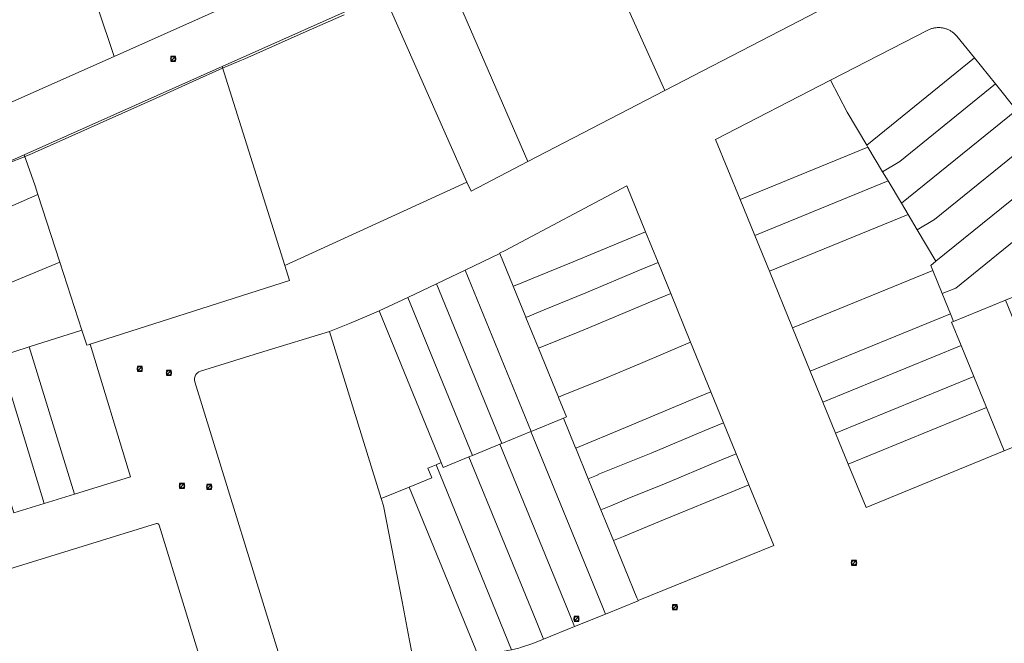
# Model space of a CAD drawing. Header units: metres. Extents: x 163628 to 167676, y 402708 to 405373.
# Tile 74 of 256: x 164812 to 164980, y 403191 to 403298. Entities that reach past the tile are written whole.
import ezdxf

# ---------------------------------------------------------------- set-up
doc = ezdxf.new("R2010")
doc.units = ezdxf.units.M
doc.layers.get('0').update_dxf_attribs({"lineweight": 25})
for name, color, linetype, lineweight in [('X-CA190022.004-UO-BGT_Ondergrond$0$GE_401_OTDErf_Vlak_GEM', 253, 'Continuous', 9), ('X-CA190022.004-UO-KAD_Percelen$0$B-WE-KG-GRENS_PERCEEL-GV', 150, 'Continuous', 9), ('X-CA190022.004-UO-WHM_Riolering gemeente_NLCS$0$B-WE-RI-PUT-S', 214, 'Continuous', 15)]:
    doc.layers.add(name, color=color, linetype=linetype, lineweight=lineweight)

# ---------------------------------------------------------------- blocks, each defined once
blk = doc.blocks.new('X-CA190022.004-UO-WHM_Riolering gemeente_NLCS$0$B-SRI-PUT_BETON-SO')
blk.add_line((-1.41, -1.41), (1.41, 1.41))
at = {"lineweight": -3, "flags": 128}
blk.add_lwpolyline([(2, -2), (2, 2), (-2, 2), (-2, -2)], close=True, dxfattribs=at)
at = {"lineweight": -3}
blk.add_circle((0, 0), 2, dxfattribs=at)

msp = doc.modelspace()

# ---------------------------------------------------------------- linework, layer by layer
at = {"layer": 'X-CA190022.004-UO-BGT_Ondergrond$0$GE_401_OTDErf_Vlak_GEM', "flags": 128}
msp.add_lwpolyline([(164809.831, 403273.097), (164812.201, 403273.97), (164814.165, 403274.774), (164835.957, 403284.489), (164841.677, 403287.101), (164846.71, 403289.397), (164849.67, 403290.606), (164850.541, 403290.99), (164860.981, 403295.593), (164867.454, 403298.446)], dxfattribs=at)
at = {"layer": 'X-CA190022.004-UO-KAD_Percelen$0$B-WE-KG-GRENS_PERCEEL-GV', "flags": 128}
for points in [[(164819.759, 403316.828), (164828.244, 403291.381), (164845.313, 403298.969), (164841.502, 403307.73), (164841.548, 403307.75), (164833.112, 403331.47), (164833.14, 403331.48), (164833.117, 403331.548), (164830.06, 403340.48), (164836.788, 403342.791), (164822.536, 403383.556), (164815.089, 403375.055), (164825.663, 403343.039), (164812.375, 403338.569), (164816.604, 403325.814), (164818.755, 403319.84)], [(164908.249, 403316.527), (164922.182, 403285.575), (164951.48, 403300.731), (164933.165, 403330.901), (164912.496, 403318.411)], [(164819.759, 403316.828), (164801.301, 403310.326), (164800.94, 403309.996), (164804.81, 403298.626), (164806.56, 403293.05), (164809.971, 403283.257), (164828.244, 403291.381)], [(164898.792, 403273.45), (164922.182, 403285.575), (164908.249, 403316.527), (164884.675, 403305.956)], [(164880.857, 403314.775), (164880.192, 403314.489), (164867.417, 403308.775), (164851.194, 403301.584), (164845.313, 403298.969), (164828.244, 403291.381), (164809.971, 403283.257), (164773.6, 403267.089), (164767.739, 403269.441), (164771.633, 403257.198), (164773.43, 403251.514), (164776.444, 403258.31), (164812.906, 403274.586), (164846.653, 403289.651), (164874.216, 403301.955), (164884.46, 403306.528)], [(164889.135, 403268.415), (164898.792, 403273.45), (164884.675, 403305.956), (164884.46, 403306.528), (164874.216, 403301.955), (164888.391, 403269.966)], [(164888.391, 403269.966), (164874.216, 403301.955), (164846.653, 403289.651), (164857.34, 403255.765)], [(164950.435, 403287.299), (164953.238, 403281.857), (164956.583, 403276.258), (164974.941, 403291.105), (164971.947, 403294.805), (164971.86, 403294.91), (164971.768, 403295.012), (164971.674, 403295.111), (164971.575, 403295.206), (164971.474, 403295.298), (164971.37, 403295.386), (164971.263, 403295.471), (164971.153, 403295.552), (164971.04, 403295.629), (164970.924, 403295.702), (164970.807, 403295.772), (164970.686, 403295.837), (164970.564, 403295.898), (164970.44, 403295.955), (164970.314, 403296.008), (164970.186, 403296.056), (164970.056, 403296.1), (164969.925, 403296.139), (164969.793, 403296.174), (164969.66, 403296.205), (164969.526, 403296.23), (164969.391, 403296.252), (164969.255, 403296.268), (164969.119, 403296.28), (164968.982, 403296.288), (164968.846, 403296.29), (164968.709, 403296.288), (164968.572, 403296.281), (164968.436, 403296.27), (164968.3, 403296.254), (164968.165, 403296.233), (164968.031, 403296.208), (164967.898, 403296.178), (164967.765, 403296.144), (164967.634, 403296.105), (164967.505, 403296.062), (164967.376, 403296.014), (164967.25, 403295.962), (164967.126, 403295.906), (164967.003, 403295.845)], [(164974.941, 403291.105), (164956.583, 403276.258), (164956.728, 403276.015), (164956.798, 403275.898), (164959.291, 403271.727), (164962.209, 403273.47), (164978.526, 403286.674)], [(164857.34, 403255.765), (164846.653, 403289.651), (164812.906, 403274.586), (164814.785, 403269.294), (164815.257, 403267.842), (164818.992, 403256.34), (164822.767, 403244.718), (164823.599, 403242.155), (164824.084, 403242.31), (164824.144, 403242.329), (164858.157, 403253.198)], [(164956.798, 403275.898), (164956.728, 403276.015), (164956.583, 403276.258), (164953.238, 403281.857), (164950.435, 403287.299), (164930.818, 403277.195), (164934.999, 403266.979)], [(164962.489, 403266.373), (164982.111, 403282.242), (164978.526, 403286.674), (164962.209, 403273.47), (164959.291, 403271.727), (164960.222, 403270.168)], [(164962.489, 403266.373), (164963.645, 403264.438), (164965.194, 403261.846), (164968.115, 403263.592), (164985.697, 403277.811), (164982.111, 403282.242)], [(164985.697, 403277.811), (164968.115, 403263.592), (164965.194, 403261.846), (164968.396, 403256.488), (164989.281, 403273.379)], [(164956.798, 403275.898), (164934.999, 403266.979), (164937.498, 403260.87), (164960.222, 403270.168), (164959.291, 403271.727)], [(164812.906, 403274.586), (164776.444, 403258.31), (164773.43, 403251.514), (164773.978, 403249.741), (164815.257, 403267.842), (164814.785, 403269.294)], [(164991.961, 403268.223), (164991.266, 403270.927), (164989.281, 403273.379), (164968.396, 403256.488), (164967.503, 403255.766), (164967.852, 403254.913), (164969.472, 403250.953), (164971.786, 403251.899)], [(164960.222, 403270.168), (164937.498, 403260.87), (164939.997, 403254.762), (164963.645, 403264.438), (164962.489, 403266.373)], [(164916.532, 403260.541), (164918.852, 403261.504), (164915.664, 403269.297), (164894.922, 403258.318), (164893.986, 403257.822), (164894.006, 403257.774), (164896.287, 403252.198), (164897.106, 403252.528), (164898.034, 403252.9), (164899.418, 403253.455), (164906.501, 403256.377)], [(164971.409, 403246.221), (164980.274, 403249.848), (164985.532, 403251.999), (164988.538, 403253.229), (164990.527, 403254.838), (164994.223, 403257.827), (164994.563, 403258.102), (164991.961, 403268.223), (164971.786, 403251.899), (164969.472, 403250.953), (164970.878, 403247.517)], [(164815.257, 403267.842), (164773.978, 403249.741), (164776.581, 403241.322), (164786.525, 403244.483), (164800.701, 403248.812), (164800.594, 403249.207), (164808.625, 403251.77), (164808.553, 403252.003), (164818.992, 403256.34)], [(164963.645, 403264.438), (164939.997, 403254.762), (164943.936, 403245.137), (164967.852, 403254.913), (164967.503, 403255.766), (164968.396, 403256.488), (164965.194, 403261.846)], [(164908.661, 403251.113), (164917.846, 403254.931), (164921.004, 403256.244), (164918.852, 403261.504), (164916.532, 403260.541), (164906.501, 403256.377), (164899.418, 403253.455), (164898.034, 403252.9), (164897.106, 403252.528), (164896.287, 403252.198), (164898.445, 403246.922), (164898.457, 403246.892), (164901.582, 403248.185)], [(164776.581, 403241.322), (164779.722, 403231.146), (164788.041, 403233.769), (164793.179, 403235.389), (164798.321, 403237.011), (164798.341, 403237.017), (164803.471, 403238.635), (164803.491, 403238.641), (164808.621, 403240.258), (164808.642, 403240.265), (164813.772, 403241.883), (164813.792, 403241.889), (164822.767, 403244.718), (164818.992, 403256.34), (164808.553, 403252.003), (164808.625, 403251.77), (164800.594, 403249.207), (164800.701, 403248.812), (164786.525, 403244.483)], [(164900.608, 403241.633), (164900.603, 403241.646), (164898.457, 403246.892), (164898.445, 403246.922), (164896.287, 403252.198), (164894.006, 403257.774), (164888.112, 403254.964), (164899.359, 403227.466), (164904.869, 403229.716), (164905.394, 403229.934), (164904.027, 403233.275), (164904.006, 403233.326)], [(164923.161, 403250.973), (164921.004, 403256.244), (164917.846, 403254.931), (164908.661, 403251.113), (164901.582, 403248.185), (164898.457, 403246.892), (164900.603, 403241.646), (164900.608, 403241.633), (164907.689, 403244.523), (164908.615, 403244.901), (164920.001, 403249.654)], [(164894.363, 403225.418), (164899.313, 403227.446), (164899.359, 403227.466), (164888.112, 403254.964), (164883.229, 403252.636)], [(164967.852, 403254.913), (164943.936, 403245.137), (164946.965, 403237.732), (164970.878, 403247.517), (164969.472, 403250.953)], [(164883.229, 403252.636), (164878.347, 403250.306), (164889.365, 403223.375), (164894.038, 403225.287), (164894.363, 403225.418)], [(164889.365, 403223.375), (164878.347, 403250.306), (164875.056, 403248.759), (164873.438, 403248.038), (164884.026, 403222.163), (164884.367, 403221.33), (164888.764, 403223.128)], [(164926.557, 403242.673), (164923.161, 403250.973), (164920.001, 403249.654), (164908.615, 403244.901), (164907.689, 403244.523), (164900.608, 403241.633), (164904.006, 403233.326), (164904.829, 403233.654), (164912.033, 403236.521), (164917.987, 403239.043)], [(164980.039, 403224.144), (164989.249, 403227.913), (164980.274, 403249.848), (164971.409, 403246.221), (164971.064, 403246.08), (164972.692, 403242.1), (164974.851, 403236.825), (164977.009, 403231.549)], [(164865.005, 403244.518), (164873.787, 403216.031), (164878.553, 403217.979), (164882.413, 403219.558), (164881.731, 403221.223), (164883.147, 403221.802), (164884.026, 403222.163), (164873.438, 403248.038), (164871.734, 403247.279), (164868.383, 403245.865)], [(164970.878, 403247.517), (164946.965, 403237.732), (164949.124, 403232.457), (164972.692, 403242.1), (164971.064, 403246.08), (164971.409, 403246.221)], [(164813.792, 403241.889), (164813.772, 403241.883), (164821.489, 403216.787), (164831.054, 403219.734), (164824.144, 403242.329), (164824.084, 403242.31), (164823.599, 403242.155), (164822.767, 403244.718)], [(164860.175, 403183.158), (164879.523, 403187.212), (164878.573, 403192.12), (164877.342, 403198.504), (164874.178, 403214.768), (164873.787, 403216.031), (164865.005, 403244.518), (164853.796, 403241.098), (164843.001, 403237.726), (164842.692, 403237.604), (164842.42, 403237.413), (164842.2, 403237.165), (164842.044, 403236.872), (164841.96, 403236.55), (164841.953, 403236.219), (164842.023, 403235.894), (164857.869, 403184.577), (164857.996, 403184.226), (164858.188, 403183.905), (164858.437, 403183.627), (164858.735, 403183.401), (164859.071, 403183.237), (164859.431, 403183.14), (164859.804, 403183.113)], [(164813.772, 403241.883), (164808.642, 403240.265), (164808.621, 403240.258), (164816.328, 403215.196), (164821.489, 403216.787)], [(164926.838, 403232.883), (164930.02, 403234.208), (164926.557, 403242.673), (164917.987, 403239.043), (164912.033, 403236.521), (164904.829, 403233.654), (164904.006, 403233.326), (164904.027, 403233.275), (164905.394, 403229.934), (164904.869, 403229.716), (164906.931, 403224.682), (164906.962, 403224.607), (164915.45, 403228.141)], [(164972.692, 403242.1), (164949.124, 403232.457), (164951.283, 403227.181), (164974.851, 403236.825)], [(164803.471, 403238.635), (164811.168, 403213.606), (164816.328, 403215.196), (164808.621, 403240.258), (164803.491, 403238.641)], [(164974.851, 403236.825), (164951.283, 403227.181), (164953.441, 403221.906), (164977.009, 403231.549)], [(164932.176, 403228.938), (164930.02, 403234.208), (164926.838, 403232.883), (164915.45, 403228.141), (164906.962, 403224.607), (164909.091, 403219.407), (164910.777, 403220.056), (164910.752, 403220.11), (164919.843, 403223.779), (164928.99, 403227.605)], [(164977.009, 403231.549), (164953.441, 403221.906), (164956.471, 403214.502), (164980.039, 403224.144)], [(164917.395, 403199.132), (164913.412, 403208.857), (164911.257, 403214.121), (164911.252, 403214.132), (164909.091, 403219.407), (164906.962, 403224.607), (164906.931, 403224.682), (164904.869, 403229.716), (164899.359, 403227.466), (164899.313, 403227.446), (164911.469, 403197.769), (164912.051, 403196.347), (164917.611, 403198.605), (164917.595, 403198.645)], [(164934.334, 403223.662), (164932.176, 403228.938), (164928.99, 403227.605), (164919.843, 403223.779), (164910.752, 403220.11), (164910.777, 403220.056), (164909.091, 403219.407), (164911.252, 403214.132), (164911.257, 403214.121), (164912.935, 403214.811), (164915.236, 403215.757), (164916.161, 403216.135), (164922.016, 403218.51), (164931.142, 403222.327)], [(164905.84, 403196.475), (164906.769, 403194.206), (164912.051, 403196.347), (164911.469, 403197.769), (164899.313, 403227.446), (164894.363, 403225.418), (164894.038, 403225.287)], [(164901.486, 403192.064), (164906.769, 403194.206), (164905.84, 403196.475), (164894.038, 403225.287), (164889.365, 403223.375), (164888.764, 403223.128), (164900.21, 403195.181)], [(164897.251, 403190.551), (164897.532, 403190.641), (164899.661, 403191.324), (164901.486, 403192.064), (164900.21, 403195.181), (164888.764, 403223.128), (164884.367, 403221.33), (164884.026, 403222.163), (164883.147, 403221.802), (164896.019, 403190.257)], [(164936.506, 403218.354), (164934.334, 403223.662), (164931.142, 403222.327), (164922.016, 403218.51), (164916.161, 403216.135), (164915.236, 403215.757), (164912.935, 403214.811), (164911.257, 403214.121), (164913.412, 403208.857), (164915.11, 403209.563), (164921.941, 403212.388), (164934.135, 403217.383)], [(164896.019, 403190.257), (164883.147, 403221.802), (164881.731, 403221.223), (164882.413, 403219.558), (164878.553, 403217.979), (164890.3, 403189.305), (164894.774, 403190.024)], [(164873.787, 403216.031), (164874.178, 403214.768), (164877.342, 403198.504), (164878.573, 403192.12), (164879.523, 403187.212), (164890.3, 403189.305), (164878.553, 403217.979)], [(164915.11, 403209.563), (164913.412, 403208.857), (164917.395, 403199.132), (164917.595, 403198.645), (164940.73, 403208.03), (164936.506, 403218.354), (164934.135, 403217.383), (164921.941, 403212.388)], [(164790.628, 403195.355), (164801.024, 403161.24), (164824.942, 403169.405), (164825.05, 403168.931), (164826.502, 403169.38), (164846.919, 403175.688), (164840.179, 403197.634), (164835.933, 403211.477), (164835.859, 403211.61), (164835.744, 403211.71), (164835.602, 403211.764), (164835.45, 403211.766), (164793.159, 403198.689), (164792.675, 403198.478), (164792.224, 403198.204), (164791.814, 403197.873), (164791.45, 403197.49), (164791.141, 403197.062), (164790.892, 403196.598), (164790.706, 403196.104), (164790.588, 403195.589), (164790.581, 403195.51)]]:
    msp.add_lwpolyline(points, close=True, dxfattribs=at)
for points in [[(165001.318, 403326.65), (164976.169, 403313.554), (164951.48, 403300.731), (164922.182, 403285.575), (164898.792, 403273.45), (164889.135, 403268.415), (164888.391, 403269.966), (164857.34, 403255.765), (164858.157, 403253.198), (164824.144, 403242.329), (164831.054, 403219.734), (164821.489, 403216.787), (164816.328, 403215.196), (164811.168, 403213.606)], [(164989.249, 403227.913), (164980.039, 403224.144), (164956.471, 403214.502), (164953.441, 403221.906), (164951.283, 403227.181), (164949.124, 403232.457), (164946.965, 403237.732), (164943.936, 403245.137), (164939.997, 403254.762), (164937.498, 403260.87), (164934.999, 403266.979), (164930.818, 403277.195), (164950.435, 403287.299), (164967.003, 403295.845), (164967.126, 403295.906), (164967.25, 403295.962), (164967.376, 403296.014), (164967.505, 403296.062), (164967.634, 403296.105), (164967.765, 403296.144), (164967.898, 403296.178), (164968.031, 403296.208), (164968.165, 403296.233), (164968.3, 403296.254), (164968.436, 403296.27), (164968.572, 403296.281), (164968.709, 403296.288), (164968.846, 403296.29), (164968.982, 403296.288), (164969.119, 403296.28), (164969.255, 403296.268), (164969.391, 403296.252), (164969.526, 403296.23), (164969.66, 403296.205), (164969.793, 403296.174), (164969.925, 403296.139), (164970.056, 403296.1), (164970.186, 403296.056), (164970.314, 403296.008), (164970.44, 403295.955), (164970.564, 403295.898), (164970.686, 403295.837), (164970.807, 403295.772), (164970.924, 403295.702), (164971.04, 403295.629), (164971.153, 403295.552), (164971.263, 403295.471), (164971.37, 403295.386), (164971.474, 403295.298), (164971.575, 403295.206), (164971.674, 403295.111), (164971.768, 403295.012), (164971.86, 403294.91), (164971.947, 403294.805), (164974.941, 403291.105), (164978.526, 403286.674), (164982.111, 403282.242)], [(164857.869, 403184.577), (164842.023, 403235.894), (164841.953, 403236.219), (164841.96, 403236.55), (164842.044, 403236.872), (164842.2, 403237.165), (164842.42, 403237.413), (164842.692, 403237.604), (164843.001, 403237.726), (164853.796, 403241.098), (164865.005, 403244.518), (164868.383, 403245.865), (164871.734, 403247.279), (164873.438, 403248.038), (164875.056, 403248.759), (164878.347, 403250.306), (164883.229, 403252.636), (164888.112, 403254.964), (164894.006, 403257.774), (164893.986, 403257.822), (164894.922, 403258.318), (164915.664, 403269.297), (164918.852, 403261.504), (164921.004, 403256.244), (164923.161, 403250.973), (164926.557, 403242.673), (164930.02, 403234.208), (164932.176, 403228.938), (164934.334, 403223.662), (164936.506, 403218.354), (164940.73, 403208.03), (164917.595, 403198.645), (164917.611, 403198.605), (164912.051, 403196.347), (164906.769, 403194.206), (164901.486, 403192.064), (164899.661, 403191.324)], [(164793.159, 403198.689), (164835.45, 403211.766), (164835.602, 403211.764), (164835.744, 403211.71), (164835.859, 403211.61), (164835.933, 403211.477), (164840.179, 403197.634), (164846.919, 403175.688)]]:
    msp.add_lwpolyline(points, dxfattribs=at)

# ---------------------------------------------------------------- block references
at = {"layer": 'X-CA190022.004-UO-WHM_Riolering gemeente_NLCS$0$B-WE-RI-PUT-S', "xscale": 0.2, "yscale": 0.2, "zscale": 0.2}
for p in [(164838.32, 403290.976), (164832.624, 403238.144), (164837.584, 403237.44), (164839.824, 403218.176), (164844.464, 403218.016), (164954.416, 403205.088), (164923.888, 403197.504), (164907.072, 403195.52)]:
    msp.add_blockref('X-CA190022.004-UO-WHM_Riolering gemeente_NLCS$0$B-SRI-PUT_BETON-SO', p, dxfattribs=at)

doc.saveas('drawing.dxf')
